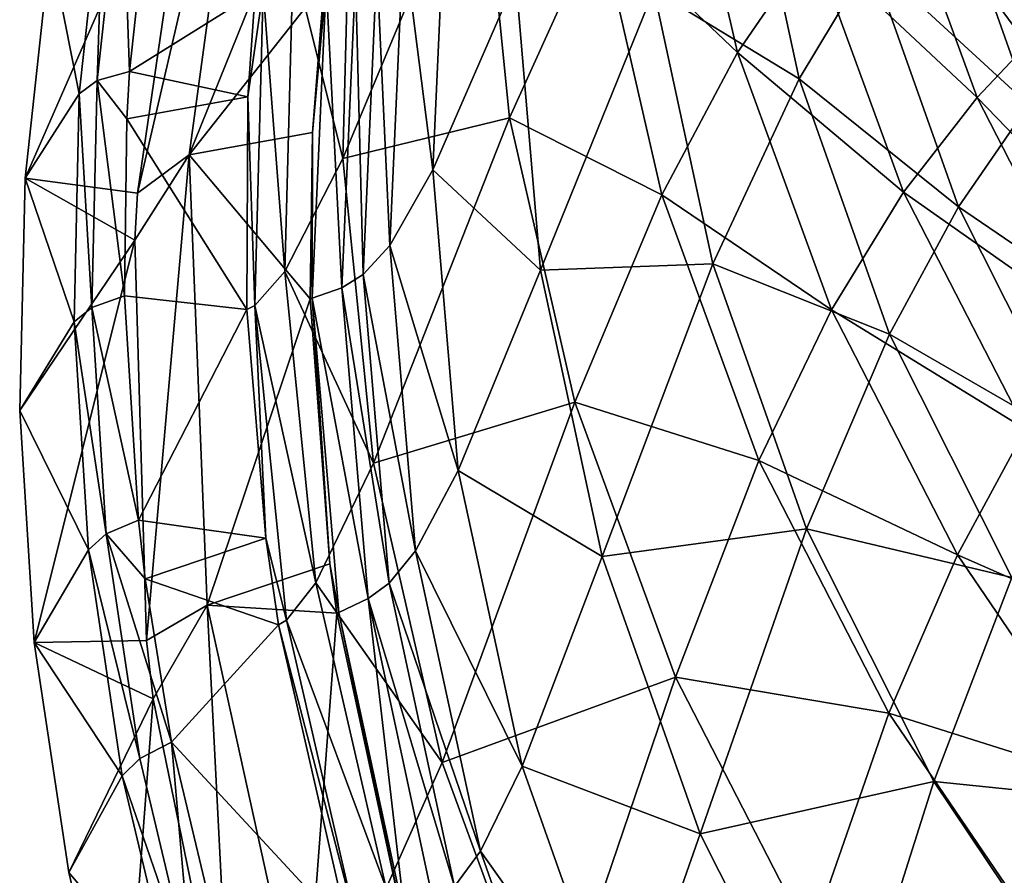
# Model space of a CAD drawing. Header units: millimetres. Extents: x 0 to 160, y 0 to 226.
# Tile 7 of 256: x 0 to 26, y 62 to 84. Entities that reach past the tile are written whole.
import ezdxf

# ---------------------------------------------------------------- set-up
doc = ezdxf.new("R2010")
doc.units = ezdxf.units.MM
doc.header["$LTSCALE"] = 25.4
doc.layers.get('0').update_dxf_attribs({"true_color": 0xff5454})

# ---------------------------------------------------------------- blocks, each defined once
blk = doc.blocks.new('AMALFI-9155-9154.STL')
at = {"color": 47, "true_color": 0x81703d}
mesh = blk.add_polyface(dxfattribs=at)
corners = [(-62.804, 120.856, 74.924), (-66.172, 120.232, 49.007), (-66.382, 112.27, 51.935), (-62.605, 128.42, 72.143)]
mesh.append_faces([[corners[k] for k in face] for face in [(0, 1, 2), (1, 0, 3)]], dxfattribs={"vtx0": -1, "color": 47})
mesh = blk.add_polyface(dxfattribs=at)
corners = [(-59.724, 118.462, 90.628), (-62.804, 120.856, 74.924), (-62.048, 113.324, 77.694), (-60.454, 125.734, 87.954)]
mesh.append_faces([[corners[k] for k in face] for face in [(0, 1, 2), (1, 0, 3)]], dxfattribs={"vtx0": -1, "color": 47})
mesh = blk.add_polyface(dxfattribs=at)
corners = [(-63.69, 119.812, 44.8), (-61.883, 116.941, 61.081), (-64.04, 111.971, 47.683), (-61.545, 124.537, 58.287)]
mesh.append_faces([[corners[k] for k in face] for face in [(0, 1, 2), (1, 0, 3)]], dxfattribs={"vtx0": -1, "color": 47})
mesh = blk.add_polyface(dxfattribs=at)
corners = [(-54.165, 117.873, 107.905), (-57.707, 121.943, 99.192), (-56.117, 115.025, 101.736), (-55.704, 124.571, 105.442)]
mesh.append_faces([[corners[k] for k in face] for face in [(0, 1, 2), (1, 0, 3)]], dxfattribs={"vtx0": -1, "color": 47})
mesh = blk.add_polyface(dxfattribs=at)
corners = [(-65.648, 124.081, 33.061), (-70.382, 112.364, 35.163), (-68.792, 123.996, 30.885)]
mesh.append_faces([[corners[k] for k in face] for face in [(0, 1, 2)]], dxfattribs={"color": 47})
mesh = blk.add_polyface(dxfattribs=at)
corners = [(-65.648, 124.081, 33.061), (-66.867, 116.824, 35.729), (-70.382, 112.364, 35.163)]
mesh.append_faces([[corners[k] for k in face] for face in [(0, 1, 2)]], dxfattribs={"color": 47})
mesh = blk.add_polyface(dxfattribs=at)
corners = [(-55.995, 121.208, 93.95), (-52.643, 117.452, 103.48), (-54.514, 114.345, 96.474), (-54.078, 124.1, 101.035)]
mesh.append_faces([[corners[k] for k in face] for face in [(0, 1, 2), (1, 0, 3)]], dxfattribs={"vtx0": -1, "color": 47})
mesh = blk.add_polyface(dxfattribs=at)
corners = [(-68.792, 123.996, 30.885), (-70.382, 112.364, 35.163), (-71.726, 111.37, 28.492)]
mesh.append_faces([[corners[k] for k in face] for face in [(0, 1, 2)]], dxfattribs={"color": 47})
mesh = blk.add_polyface(dxfattribs=at)
corners = [(-68.792, 123.996, 30.885), (-71.726, 111.37, 28.492), (-70.175, 121.994, 24.585)]
mesh.append_faces([[corners[k] for k in face] for face in [(0, 1, 2)]], dxfattribs={"color": 47})
mesh = blk.add_polyface(dxfattribs=at)
corners = [(-61.883, 116.941, 61.081), (-58.294, 116.646, 82.48), (-61.244, 109.361, 63.868), (-58.905, 123.89, 79.817)]
mesh.append_faces([[corners[k] for k in face] for face in [(0, 1, 2), (1, 0, 3)]], dxfattribs={"vtx0": -1, "color": 47})
mesh = blk.add_polyface(dxfattribs=at)
corners = [(-46.317, 117.245, 119.676), (-50.818, 121.353, 114.666), (-48.579, 115.238, 116.915), (-48.461, 123.102, 117.522)]
mesh.append_faces([[corners[k] for k in face] for face in [(0, 1, 2), (1, 0, 3)]], dxfattribs={"vtx0": -1, "color": 47})
mesh = blk.add_polyface(dxfattribs=at)
corners = [(-70.175, 121.994, 24.585), (-71.726, 111.37, 28.492), (-74.653, 111.757, 29.019)]
mesh.append_faces([[corners[k] for k in face] for face in [(0, 1, 2)]], dxfattribs={"color": 47})
mesh = blk.add_polyface(dxfattribs=at)
corners = [(-70.175, 121.994, 24.585), (-74.653, 111.757, 29.019), (-73.996, 117.772, 26.807)]
mesh.append_faces([[corners[k] for k in face] for face in [(0, 1, 2)]], dxfattribs={"color": 47})
mesh = blk.add_polyface(dxfattribs=at)
corners = [(-56.117, 115.025, 101.736), (-59.724, 118.462, 90.628), (-58.084, 111.322, 93.254), (-57.707, 121.943, 99.192)]
mesh.append_faces([[corners[k] for k in face] for face in [(0, 1, 2), (1, 0, 3)]], dxfattribs={"vtx0": -1, "color": 47})
mesh = blk.add_polyface(dxfattribs=at)
corners = [(-50.74, 119.888, 108.636), (-46.906, 115.545, 114.152), (-48.537, 113.662, 110.926), (-49.043, 121.582, 111.932)]
mesh.append_faces([[corners[k] for k in face] for face in [(0, 1, 2), (1, 0, 3)]], dxfattribs={"vtx0": -1, "color": 47})
mesh = blk.add_polyface(dxfattribs=at)
corners = [(-58.294, 116.646, 82.48), (-54.514, 114.345, 96.474), (-56.757, 109.525, 85.099), (-55.995, 121.208, 93.95)]
mesh.append_faces([[corners[k] for k in face] for face in [(0, 1, 2), (1, 0, 3)]], dxfattribs={"vtx0": -1, "color": 47})
mesh = blk.add_polyface(dxfattribs=at)
corners = [(-48.579, 115.238, 116.915), (-52.172, 120.116, 112.396), (-49.88, 113.853, 114.699), (-50.818, 121.353, 114.666)]
mesh.append_faces([[corners[k] for k in face] for face in [(0, 1, 2), (1, 0, 3)]], dxfattribs={"vtx0": -1, "color": 47})
mesh = blk.add_polyface(dxfattribs=at)
corners = [(-62.048, 113.324, 77.694), (-66.382, 112.27, 51.935), (-65.587, 104.341, 54.85), (-62.804, 120.856, 74.924)]
mesh.append_faces([[corners[k] for k in face] for face in [(0, 1, 2), (1, 0, 3)]], dxfattribs={"vtx0": -1, "color": 47})
mesh = blk.add_polyface(dxfattribs=at)
corners = [(-72.777, 114.299, 36.269), (-72.596, 119.863, 33.075), (-73.242, 113.954, 35.248), (-72.135, 120.173, 34.109)]
mesh.append_faces([[corners[k] for k in face] for face in [(0, 1, 2), (1, 0, 3)]], dxfattribs={"vtx0": -1, "color": 47})
mesh = blk.add_polyface(dxfattribs=at)
corners = [(-71.936, 114.532, 37.053), (-72.135, 120.173, 34.109), (-72.777, 114.299, 36.269), (-71.301, 120.342, 34.916)]
mesh.append_faces([[corners[k] for k in face] for face in [(0, 1, 2), (1, 0, 3)]], dxfattribs={"vtx0": -1, "color": 47})
mesh = blk.add_polyface(dxfattribs=at)
corners = [(-68.667, 116.579, 38.466), (-71.301, 120.342, 34.916), (-71.936, 114.532, 37.053)]
mesh.append_faces([[corners[k] for k in face] for face in [(0, 1, 2)]], dxfattribs={"color": 47})
mesh = blk.add_polyface(dxfattribs=at)
corners = [(-66.382, 112.27, 51.935), (-67.681, 117.457, 41.095), (-67.895, 109.328, 44.085), (-66.172, 120.232, 49.007)]
mesh.append_faces([[corners[k] for k in face] for face in [(0, 1, 2), (1, 0, 3)]], dxfattribs={"vtx0": -1, "color": 47})
mesh = blk.add_polyface(dxfattribs=at)
corners = [(-49.88, 113.853, 114.699), (-54.165, 117.873, 107.905), (-51.792, 111.393, 110.288), (-52.172, 120.116, 112.396)]
mesh.append_faces([[corners[k] for k in face] for face in [(0, 1, 2), (1, 0, 3)]], dxfattribs={"vtx0": -1, "color": 47})
mesh = blk.add_polyface(dxfattribs=at)
corners = [(-73.242, 113.954, 35.248), (-73.996, 117.772, 26.807), (-74.653, 111.757, 29.019), (-72.596, 119.863, 33.075)]
mesh.append_faces([[corners[k] for k in face] for face in [(0, 1, 2), (1, 0, 3)]], dxfattribs={"vtx0": -1, "color": 47})
mesh = blk.add_polyface(dxfattribs=at)
corners = [(-64.809, 117.976, 39.475), (-64.04, 111.971, 47.683), (-65.164, 110.008, 42.406), (-63.69, 119.812, 44.8)]
mesh.append_faces([[corners[k] for k in face] for face in [(0, 1, 2), (1, 0, 3)]], dxfattribs={"vtx0": -1, "color": 47})
mesh = blk.add_polyface(dxfattribs=at)
corners = [(-52.643, 117.452, 103.48), (-48.537, 113.662, 110.926), (-50.365, 111.014, 105.847), (-50.74, 119.888, 108.636)]
mesh.append_faces([[corners[k] for k in face] for face in [(0, 1, 2), (1, 0, 3)]], dxfattribs={"vtx0": -1, "color": 47})
mesh = blk.add_polyface(dxfattribs=at)
corners = [(-58.084, 111.322, 93.254), (-62.048, 113.324, 77.694), (-60.349, 105.928, 80.414), (-59.724, 118.462, 90.628)]
mesh.append_faces([[corners[k] for k in face] for face in [(0, 1, 2), (1, 0, 3)]], dxfattribs={"vtx0": -1, "color": 47})
mesh = blk.add_polyface(dxfattribs=at)
corners = [(-65.5, 117.297, 37.422), (-65.164, 110.008, 42.406), (-65.858, 109.25, 40.381), (-64.809, 117.976, 39.475)]
mesh.append_faces([[corners[k] for k in face] for face in [(0, 1, 2), (1, 0, 3)]], dxfattribs={"vtx0": -1, "color": 47})
mesh = blk.add_polyface(dxfattribs=at)
corners = [(-51.792, 111.393, 110.288), (-56.117, 115.025, 101.736), (-53.667, 108.332, 104.197), (-54.165, 117.873, 107.905)]
mesh.append_faces([[corners[k] for k in face] for face in [(0, 1, 2), (1, 0, 3)]], dxfattribs={"vtx0": -1, "color": 47})
mesh = blk.add_polyface(dxfattribs=at)
corners = [(-67.895, 109.328, 44.085), (-68.457, 116.656, 38.727), (-68.673, 108.44, 41.749), (-67.681, 117.457, 41.095)]
mesh.append_faces([[corners[k] for k in face] for face in [(0, 1, 2), (1, 0, 3)]], dxfattribs={"vtx0": -1, "color": 47})
mesh = blk.add_polyface(dxfattribs=at)
corners = [(-54.514, 114.345, 96.474), (-50.365, 111.014, 105.847), (-52.162, 107.699, 98.918), (-52.643, 117.452, 103.48)]
mesh.append_faces([[corners[k] for k in face] for face in [(0, 1, 2), (1, 0, 3)]], dxfattribs={"vtx0": -1, "color": 47})
mesh = blk.add_polyface(dxfattribs=at)
corners = [(-66.051, 117.017, 36.498), (-65.858, 109.25, 40.381), (-66.412, 108.908, 39.481), (-65.5, 117.297, 37.422)]
mesh.append_faces([[corners[k] for k in face] for face in [(0, 1, 2), (1, 0, 3)]], dxfattribs={"vtx0": -1, "color": 47})
mesh = blk.add_polyface(dxfattribs=at)
corners = [(-66.814, 116.832, 35.767), (-66.412, 108.908, 39.481), (-67.179, 108.635, 38.781), (-66.051, 117.017, 36.498)]
mesh.append_faces([[corners[k] for k in face] for face in [(0, 1, 2), (1, 0, 3)]], dxfattribs={"vtx0": -1, "color": 47})
mesh = blk.add_polyface(dxfattribs=at)
corners = [(-64.04, 111.971, 47.683), (-61.244, 109.361, 63.868), (-63.379, 104.148, 50.561), (-61.883, 116.941, 61.081)]
mesh.append_faces([[corners[k] for k in face] for face in [(0, 1, 2), (1, 0, 3)]], dxfattribs={"vtx0": -1, "color": 47})
mesh = blk.add_polyface(dxfattribs=at)
corners = [(-68.667, 116.579, 38.466), (-71.936, 114.532, 37.053), (-68.853, 113.872, 39.462)]
mesh.append_faces([[corners[k] for k in face] for face in [(0, 1, 2)]], dxfattribs={"color": 47})
mesh = blk.add_polyface(dxfattribs=at)
corners = [(-66.867, 116.824, 35.729), (-67.172, 112.944, 37.156), (-70.382, 112.364, 35.163)]
mesh.append_faces([[corners[k] for k in face] for face in [(0, 1, 2)]], dxfattribs={"color": 47})
mesh = blk.add_polyface(dxfattribs=at)
corners = [(-68.457, 116.656, 38.727), (-68.667, 116.579, 38.466), (-68.853, 113.872, 39.462)]
mesh.append_faces([[corners[k] for k in face] for face in [(0, 1, 2)]], dxfattribs={"color": 47})
mesh = blk.add_polyface(dxfattribs=at)
corners = [(-68.457, 116.656, 38.727), (-68.853, 113.872, 39.462), (-68.673, 108.44, 41.749)]
mesh.append_faces([[corners[k] for k in face] for face in [(0, 1, 2)]], dxfattribs={"color": 47})
mesh = blk.add_polyface(dxfattribs=at)
corners = [(-66.814, 116.832, 35.767), (-67.179, 108.635, 38.781), (-67.172, 112.944, 37.156)]
mesh.append_faces([[corners[k] for k in face] for face in [(0, 1, 2)]], dxfattribs={"color": 47})
mesh = blk.add_polyface(dxfattribs=at)
corners = [(-66.814, 116.832, 35.767), (-67.172, 112.944, 37.156), (-66.867, 116.824, 35.729)]
mesh.append_faces([[corners[k] for k in face] for face in [(0, 1, 2)]], dxfattribs={"color": 47})
mesh = blk.add_polyface(dxfattribs=at)
corners = [(-61.244, 109.361, 63.868), (-56.757, 109.525, 85.099), (-59.635, 101.909, 66.608), (-58.294, 116.646, 82.48)]
mesh.append_faces([[corners[k] for k in face] for face in [(0, 1, 2), (1, 0, 3)]], dxfattribs={"vtx0": -1, "color": 47})
mesh = blk.add_polyface(dxfattribs=at)
corners = [(-45.586, 109.414, 119.056), (-49.88, 113.853, 114.699), (-46.814, 107.889, 116.893), (-48.579, 115.238, 116.915)]
mesh.append_faces([[corners[k] for k in face] for face in [(0, 1, 2), (1, 0, 3)]], dxfattribs={"vtx0": -1, "color": 47})
mesh = blk.add_polyface(dxfattribs=at)
corners = [(-53.667, 108.332, 104.197), (-58.084, 111.322, 93.254), (-55.555, 104.414, 95.794), (-56.117, 115.025, 101.736)]
mesh.append_faces([[corners[k] for k in face] for face in [(0, 1, 2), (1, 0, 3)]], dxfattribs={"vtx0": -1, "color": 47})
mesh = blk.add_polyface(dxfattribs=at)
corners = [(-71.936, 114.532, 37.053), (-72.777, 114.299, 36.269), (-72.006, 113.303, 37.504)]
mesh.append_faces([[corners[k] for k in face] for face in [(0, 1, 2)]], dxfattribs={"color": 47})
mesh = blk.add_polyface(dxfattribs=at)
corners = [(-68.853, 113.872, 39.462), (-71.936, 114.532, 37.053), (-72.006, 113.303, 37.504)]
mesh.append_faces([[corners[k] for k in face] for face in [(0, 1, 2)]], dxfattribs={"color": 47})
mesh = blk.add_polyface(dxfattribs=at)
corners = [(-72.913, 108.396, 38.439), (-73.242, 113.954, 35.248), (-73.379, 108.016, 37.431), (-72.777, 114.299, 36.269)]
mesh.append_faces([[corners[k] for k in face] for face in [(0, 1, 2), (1, 0, 3)]], dxfattribs={"vtx0": -1, "color": 47})
mesh = blk.add_polyface(dxfattribs=at)
corners = [(-72.777, 114.299, 36.269), (-72.913, 108.396, 38.439), (-72.07, 108.692, 39.2)]
mesh.append_faces([[corners[k] for k in face] for face in [(0, 1, 2)]], dxfattribs={"color": 47})
mesh = blk.add_polyface(dxfattribs=at)
corners = [(-72.777, 114.299, 36.269), (-72.07, 108.692, 39.2), (-72.006, 113.303, 37.504)]
mesh.append_faces([[corners[k] for k in face] for face in [(0, 1, 2)]], dxfattribs={"color": 47})
mesh = blk.add_polyface(dxfattribs=at)
corners = [(-56.757, 109.525, 85.099), (-52.162, 107.699, 98.918), (-54.317, 102.63, 87.635), (-54.514, 114.345, 96.474)]
mesh.append_faces([[corners[k] for k in face] for face in [(0, 1, 2), (1, 0, 3)]], dxfattribs={"vtx0": -1, "color": 47})
mesh = blk.add_polyface(dxfattribs=at)
corners = [(-73.379, 108.016, 37.431), (-74.653, 111.757, 29.019), (-74.793, 105.712, 31.242), (-73.242, 113.954, 35.248)]
mesh.append_faces([[corners[k] for k in face] for face in [(0, 1, 2), (1, 0, 3)]], dxfattribs={"vtx0": -1, "color": 47})
mesh = blk.add_polyface(dxfattribs=at)
corners = [(-68.853, 113.872, 39.462), (-72.006, 113.303, 37.504), (-68.884, 108.339, 41.496)]
mesh.append_faces([[corners[k] for k in face] for face in [(0, 1, 2)]], dxfattribs={"color": 47})
mesh = blk.add_polyface(dxfattribs=at)
corners = [(-68.853, 113.872, 39.462), (-68.884, 108.339, 41.496), (-68.673, 108.44, 41.749)]
mesh.append_faces([[corners[k] for k in face] for face in [(0, 1, 2)]], dxfattribs={"color": 47})
mesh = blk.add_polyface(dxfattribs=at)
corners = [(-46.814, 107.889, 116.893), (-51.792, 111.393, 110.288), (-48.62, 105.222, 112.557), (-49.88, 113.853, 114.699)]
mesh.append_faces([[corners[k] for k in face] for face in [(0, 1, 2), (1, 0, 3)]], dxfattribs={"vtx0": -1, "color": 47})
mesh = blk.add_polyface(dxfattribs=at)
corners = [(-50.365, 111.014, 105.847), (-45.55, 107.731, 113.107), (-47.276, 104.881, 108.102), (-48.537, 113.662, 110.926)]
mesh.append_faces([[corners[k] for k in face] for face in [(0, 1, 2), (1, 0, 3)]], dxfattribs={"vtx0": -1, "color": 47})
mesh = blk.add_polyface(dxfattribs=at)
corners = [(-68.884, 108.339, 41.496), (-72.006, 113.303, 37.504), (-72.07, 108.692, 39.2)]
mesh.append_faces([[corners[k] for k in face] for face in [(0, 1, 2)]], dxfattribs={"color": 47})
mesh = blk.add_polyface(dxfattribs=at)
corners = [(-60.349, 105.928, 80.414), (-65.587, 104.341, 54.85), (-63.798, 96.556, 57.713), (-62.048, 113.324, 77.694)]
mesh.append_faces([[corners[k] for k in face] for face in [(0, 1, 2), (1, 0, 3)]], dxfattribs={"vtx0": -1, "color": 47})
mesh = blk.add_polyface(dxfattribs=at)
corners = [(-67.172, 112.944, 37.156), (-67.232, 108.621, 38.746), (-70.382, 112.364, 35.163)]
mesh.append_faces([[corners[k] for k in face] for face in [(0, 1, 2)]], dxfattribs={"color": 47})
mesh = blk.add_polyface(dxfattribs=at)
corners = [(-67.172, 112.944, 37.156), (-67.179, 108.635, 38.781), (-67.232, 108.621, 38.746)]
mesh.append_faces([[corners[k] for k in face] for face in [(0, 1, 2)]], dxfattribs={"color": 47})
mesh = blk.add_polyface(dxfattribs=at)
corners = [(-70.382, 112.364, 35.163), (-71.495, 99.731, 32.772), (-71.795, 110.145, 28.943)]
mesh.append_faces([[corners[k] for k in face] for face in [(0, 1, 2)]], dxfattribs={"color": 47})
mesh = blk.add_polyface(dxfattribs=at)
corners = [(-70.382, 112.364, 35.163), (-71.795, 110.145, 28.943), (-71.726, 111.37, 28.492)]
mesh.append_faces([[corners[k] for k in face] for face in [(0, 1, 2)]], dxfattribs={"color": 47})
mesh = blk.add_polyface(dxfattribs=at)
corners = [(-70.382, 112.364, 35.163), (-69.912, 100.646, 39.472), (-71.495, 99.731, 32.772)]
mesh.append_faces([[corners[k] for k in face] for face in [(0, 1, 2)]], dxfattribs={"color": 47})
mesh = blk.add_polyface(dxfattribs=at)
corners = [(-67.232, 108.621, 38.746), (-69.912, 100.646, 39.472), (-70.382, 112.364, 35.163)]
mesh.append_faces([[corners[k] for k in face] for face in [(0, 1, 2)]], dxfattribs={"color": 47})
mesh = blk.add_polyface(dxfattribs=at)
corners = [(-65.587, 104.341, 54.85), (-67.895, 109.328, 44.085), (-67.083, 101.231, 47.062), (-66.382, 112.27, 51.935)]
mesh.append_faces([[corners[k] for k in face] for face in [(0, 1, 2), (1, 0, 3)]], dxfattribs={"vtx0": -1, "color": 47})
mesh = blk.add_polyface(dxfattribs=at)
corners = [(-65.164, 110.008, 42.406), (-63.379, 104.148, 50.561), (-64.493, 102.057, 45.329), (-64.04, 111.971, 47.683)]
mesh.append_faces([[corners[k] for k in face] for face in [(0, 1, 2), (1, 0, 3)]], dxfattribs={"vtx0": -1, "color": 47})
mesh = blk.add_polyface(dxfattribs=at)
corners = [(-71.795, 110.145, 28.943), (-74.793, 105.712, 31.242), (-74.653, 111.757, 29.019)]
mesh.append_faces([[corners[k] for k in face] for face in [(0, 1, 2)]], dxfattribs={"color": 47})
mesh = blk.add_polyface(dxfattribs=at)
corners = [(-71.726, 111.37, 28.492), (-71.795, 110.145, 28.943), (-74.653, 111.757, 29.019)]
mesh.append_faces([[corners[k] for k in face] for face in [(0, 1, 2)]], dxfattribs={"color": 47})
mesh = blk.add_polyface(dxfattribs=at)
corners = [(-55.555, 104.414, 95.794), (-60.349, 105.928, 80.414), (-57.73, 98.773, 83.045), (-58.084, 111.322, 93.254)]
mesh.append_faces([[corners[k] for k in face] for face in [(0, 1, 2), (1, 0, 3)]], dxfattribs={"vtx0": -1, "color": 47})
mesh = blk.add_polyface(dxfattribs=at)
corners = [(-48.62, 105.222, 112.557), (-53.667, 108.332, 104.197), (-50.39, 101.957, 106.542), (-51.792, 111.393, 110.288)]
mesh.append_faces([[corners[k] for k in face] for face in [(0, 1, 2), (1, 0, 3)]], dxfattribs={"vtx0": -1, "color": 47})
mesh = blk.add_polyface(dxfattribs=at)
corners = [(-52.162, 107.699, 98.918), (-47.276, 104.881, 108.102), (-48.974, 101.368, 101.247), (-50.365, 111.014, 105.847)]
mesh.append_faces([[corners[k] for k in face] for face in [(0, 1, 2), (1, 0, 3)]], dxfattribs={"vtx0": -1, "color": 47})
mesh = blk.add_polyface(dxfattribs=at)
corners = [(-71.795, 110.145, 28.943), (-74.414, 99.675, 33.462), (-74.793, 105.712, 31.242)]
mesh.append_faces([[corners[k] for k in face] for face in [(0, 1, 2)]], dxfattribs={"color": 47})
mesh = blk.add_polyface(dxfattribs=at)
corners = [(-71.495, 99.731, 32.772), (-74.414, 99.675, 33.462), (-71.795, 110.145, 28.943)]
mesh.append_faces([[corners[k] for k in face] for face in [(0, 1, 2)]], dxfattribs={"color": 47})
mesh = blk.add_polyface(dxfattribs=at)
corners = [(-65.858, 109.25, 40.381), (-64.493, 102.057, 45.329), (-65.181, 101.221, 43.334), (-65.164, 110.008, 42.406)]
mesh.append_faces([[corners[k] for k in face] for face in [(0, 1, 2), (1, 0, 3)]], dxfattribs={"vtx0": -1, "color": 47})
mesh = blk.add_polyface(dxfattribs=at)
corners = [(-59.635, 101.909, 66.608), (-54.317, 102.63, 87.635), (-57.082, 94.693, 69.262), (-56.757, 109.525, 85.099)]
mesh.append_faces([[corners[k] for k in face] for face in [(0, 1, 2), (1, 0, 3)]], dxfattribs={"vtx0": -1, "color": 47})
mesh = blk.add_polyface(dxfattribs=at)
corners = [(-67.083, 101.231, 47.062), (-68.673, 108.44, 41.749), (-67.852, 100.257, 44.758), (-67.895, 109.328, 44.085)]
mesh.append_faces([[corners[k] for k in face] for face in [(0, 1, 2), (1, 0, 3)]], dxfattribs={"vtx0": -1, "color": 47})
mesh = blk.add_polyface(dxfattribs=at)
corners = [(-66.412, 108.908, 39.481), (-65.181, 101.221, 43.334), (-65.729, 100.816, 42.456), (-65.858, 109.25, 40.381)]
mesh.append_faces([[corners[k] for k in face] for face in [(0, 1, 2), (1, 0, 3)]], dxfattribs={"vtx0": -1, "color": 47})
mesh = blk.add_polyface(dxfattribs=at)
corners = [(-63.379, 104.148, 50.561), (-59.635, 101.909, 66.608), (-61.719, 96.456, 53.389), (-61.244, 109.361, 63.868)]
mesh.append_faces([[corners[k] for k in face] for face in [(0, 1, 2), (1, 0, 3)]], dxfattribs={"vtx0": -1, "color": 47})
mesh = blk.add_polyface(dxfattribs=at)
corners = [(-67.179, 108.635, 38.781), (-65.729, 100.816, 42.456), (-66.489, 100.457, 41.789), (-66.412, 108.908, 39.481)]
mesh.append_faces([[corners[k] for k in face] for face in [(0, 1, 2), (1, 0, 3)]], dxfattribs={"vtx0": -1, "color": 47})
mesh = blk.add_polyface(dxfattribs=at)
corners = [(-71.704, 102.861, 41.344), (-72.913, 108.396, 38.439), (-72.543, 102.501, 40.607), (-72.07, 108.692, 39.2)]
mesh.append_faces([[corners[k] for k in face] for face in [(0, 1, 2), (1, 0, 3)]], dxfattribs={"vtx0": -1, "color": 47})
mesh = blk.add_polyface(dxfattribs=at)
corners = [(-68.884, 108.339, 41.496), (-72.07, 108.692, 39.2), (-71.704, 102.861, 41.344)]
mesh.append_faces([[corners[k] for k in face] for face in [(0, 1, 2)]], dxfattribs={"color": 47})
mesh = blk.add_polyface(dxfattribs=at)
corners = [(-66.721, 101.723, 41.283), (-67.232, 108.621, 38.746), (-67.179, 108.635, 38.781)]
mesh.append_faces([[corners[k] for k in face] for face in [(0, 1, 2)]], dxfattribs={"color": 47})
mesh = blk.add_polyface(dxfattribs=at)
corners = [(-66.489, 100.457, 41.789), (-66.721, 101.723, 41.283), (-67.179, 108.635, 38.781)]
mesh.append_faces([[corners[k] for k in face] for face in [(0, 1, 2)]], dxfattribs={"color": 47})
mesh = blk.add_polyface(dxfattribs=at)
corners = [(-72.543, 102.501, 40.607), (-73.379, 108.016, 37.431), (-73.006, 102.086, 39.612), (-72.913, 108.396, 38.439)]
mesh.append_faces([[corners[k] for k in face] for face in [(0, 1, 2), (1, 0, 3)]], dxfattribs={"vtx0": -1, "color": 47})
mesh = blk.add_polyface(dxfattribs=at)
corners = [(-66.721, 101.723, 41.283), (-69.912, 100.646, 39.472), (-67.232, 108.621, 38.746)]
mesh.append_faces([[corners[k] for k in face] for face in [(0, 1, 2)]], dxfattribs={"color": 47})
mesh = blk.add_polyface(dxfattribs=at)
corners = [(-68.673, 108.44, 41.749), (-68.884, 108.339, 41.496), (-68.392, 102.391, 43.684)]
mesh.append_faces([[corners[k] for k in face] for face in [(0, 1, 2)]], dxfattribs={"color": 47})
mesh = blk.add_polyface(dxfattribs=at)
corners = [(-67.852, 100.257, 44.758), (-68.673, 108.44, 41.749), (-68.392, 102.391, 43.684)]
mesh.append_faces([[corners[k] for k in face] for face in [(0, 1, 2)]], dxfattribs={"color": 47})
mesh = blk.add_polyface(dxfattribs=at)
corners = [(-68.392, 102.391, 43.684), (-68.884, 108.339, 41.496), (-71.704, 102.861, 41.344)]
mesh.append_faces([[corners[k] for k in face] for face in [(0, 1, 2)]], dxfattribs={"color": 47})
mesh = blk.add_polyface(dxfattribs=at)
corners = [(-50.39, 101.957, 106.542), (-55.555, 104.414, 95.794), (-52.173, 97.835, 98.214), (-53.667, 108.332, 104.197)]
mesh.append_faces([[corners[k] for k in face] for face in [(0, 1, 2), (1, 0, 3)]], dxfattribs={"vtx0": -1, "color": 47})
mesh = blk.add_polyface(dxfattribs=at)
corners = [(-73.006, 102.086, 39.612), (-74.793, 105.712, 31.242), (-74.414, 99.675, 33.462), (-73.379, 108.016, 37.431)]
mesh.append_faces([[corners[k] for k in face] for face in [(0, 1, 2), (1, 0, 3)]], dxfattribs={"vtx0": -1, "color": 47})
mesh = blk.add_polyface(dxfattribs=at)
corners = [(-54.317, 102.63, 87.635), (-48.974, 101.368, 101.247), (-51.008, 96.061, 90.051), (-52.162, 107.699, 98.918)]
mesh.append_faces([[corners[k] for k in face] for face in [(0, 1, 2), (1, 0, 3)]], dxfattribs={"vtx0": -1, "color": 47})
mesh = blk.add_polyface(dxfattribs=at)
corners = [(-57.73, 98.773, 83.045), (-63.798, 96.556, 57.713), (-61.041, 89.024, 60.483), (-60.349, 105.928, 80.414)]
mesh.append_faces([[corners[k] for k in face] for face in [(0, 1, 2), (1, 0, 3)]], dxfattribs={"vtx0": -1, "color": 47})
mesh = blk.add_polyface(dxfattribs=at)
corners = [(-44.693, 99.446, 114.681), (-50.39, 101.957, 106.542), (-46.334, 95.991, 108.735), (-48.62, 105.222, 112.557)]
mesh.append_faces([[corners[k] for k in face] for face in [(0, 1, 2), (1, 0, 3)]], dxfattribs={"vtx0": -1, "color": 47})
mesh = blk.add_polyface(dxfattribs=at)
corners = [(-63.798, 96.556, 57.713), (-67.083, 101.231, 47.062), (-65.256, 93.282, 49.986), (-65.587, 104.341, 54.85)]
mesh.append_faces([[corners[k] for k in face] for face in [(0, 1, 2), (1, 0, 3)]], dxfattribs={"vtx0": -1, "color": 47})
mesh = blk.add_polyface(dxfattribs=at)
corners = [(-52.173, 97.835, 98.214), (-57.73, 98.773, 83.045), (-54.227, 91.958, 85.551), (-55.555, 104.414, 95.794)]
mesh.append_faces([[corners[k] for k in face] for face in [(0, 1, 2), (1, 0, 3)]], dxfattribs={"vtx0": -1, "color": 47})
mesh = blk.add_polyface(dxfattribs=at)
corners = [(-64.493, 102.057, 45.329), (-61.719, 96.456, 53.389), (-62.806, 94.241, 48.204), (-63.379, 104.148, 50.561)]
mesh.append_faces([[corners[k] for k in face] for face in [(0, 1, 2), (1, 0, 3)]], dxfattribs={"vtx0": -1, "color": 47})
mesh = blk.add_polyface(dxfattribs=at)
corners = [(-71.525, 101.333, 41.906), (-71.704, 102.861, 41.344), (-72.543, 102.501, 40.607)]
mesh.append_faces([[corners[k] for k in face] for face in [(0, 1, 2)]], dxfattribs={"color": 47})
mesh = blk.add_polyface(dxfattribs=at)
corners = [(-68.392, 102.391, 43.684), (-71.704, 102.861, 41.344), (-71.525, 101.333, 41.906)]
mesh.append_faces([[corners[k] for k in face] for face in [(0, 1, 2)]], dxfattribs={"color": 47})
mesh = blk.add_polyface(dxfattribs=at)
corners = [(-71.669, 96.654, 42.757), (-73.006, 102.086, 39.612), (-72.127, 96.204, 41.775), (-72.543, 102.501, 40.607)]
mesh.append_faces([[corners[k] for k in face] for face in [(0, 1, 2), (1, 0, 3)]], dxfattribs={"vtx0": -1, "color": 47})
mesh = blk.add_polyface(dxfattribs=at)
corners = [(-72.543, 102.501, 40.607), (-70.839, 97.077, 43.471), (-71.525, 101.333, 41.906)]
mesh.append_faces([[corners[k] for k in face] for face in [(0, 1, 2)]], dxfattribs={"color": 47})
mesh = blk.add_polyface(dxfattribs=at)
corners = [(-70.839, 97.077, 43.471), (-72.543, 102.501, 40.607), (-71.669, 96.654, 42.757)]
mesh.append_faces([[corners[k] for k in face] for face in [(0, 1, 2)]], dxfattribs={"color": 47})
mesh = blk.add_polyface(dxfattribs=at)
corners = [(-57.082, 94.693, 69.262), (-51.008, 96.061, 90.051), (-53.62, 87.818, 71.79), (-54.317, 102.63, 87.635)]
mesh.append_faces([[corners[k] for k in face] for face in [(0, 1, 2), (1, 0, 3)]], dxfattribs={"vtx0": -1, "color": 47})
mesh = blk.add_polyface(dxfattribs=at)
corners = [(-68.061, 100.133, 44.514), (-68.392, 102.391, 43.684), (-71.525, 101.333, 41.906)]
mesh.append_faces([[corners[k] for k in face] for face in [(0, 1, 2)]], dxfattribs={"color": 47})
mesh = blk.add_polyface(dxfattribs=at)
corners = [(-68.392, 102.391, 43.684), (-68.061, 100.133, 44.514), (-67.852, 100.257, 44.758)]
mesh.append_faces([[corners[k] for k in face] for face in [(0, 1, 2)]], dxfattribs={"color": 47})
mesh = blk.add_polyface(dxfattribs=at)
corners = [(-72.127, 96.204, 41.775), (-74.414, 99.675, 33.462), (-73.518, 93.688, 35.664), (-73.006, 102.086, 39.612)]
mesh.append_faces([[corners[k] for k in face] for face in [(0, 1, 2), (1, 0, 3)]], dxfattribs={"vtx0": -1, "color": 47})
mesh = blk.add_polyface(dxfattribs=at)
corners = [(-65.181, 101.221, 43.334), (-62.806, 94.241, 48.204), (-63.477, 93.327, 46.237), (-64.493, 102.057, 45.329)]
mesh.append_faces([[corners[k] for k in face] for face in [(0, 1, 2), (1, 0, 3)]], dxfattribs={"vtx0": -1, "color": 47})
mesh = blk.add_polyface(dxfattribs=at)
corners = [(-66.542, 100.437, 41.756), (-69.912, 100.646, 39.472), (-66.721, 101.723, 41.283)]
mesh.append_faces([[corners[k] for k in face] for face in [(0, 1, 2)]], dxfattribs={"color": 47})
mesh = blk.add_polyface(dxfattribs=at)
corners = [(-66.489, 100.457, 41.789), (-66.542, 100.437, 41.756), (-66.721, 101.723, 41.283)]
mesh.append_faces([[corners[k] for k in face] for face in [(0, 1, 2)]], dxfattribs={"color": 47})
mesh = blk.add_polyface(dxfattribs=at)
corners = [(-61.719, 96.456, 53.389), (-57.082, 94.693, 69.262), (-59.084, 89.008, 56.128), (-59.635, 101.909, 66.608)]
mesh.append_faces([[corners[k] for k in face] for face in [(0, 1, 2), (1, 0, 3)]], dxfattribs={"vtx0": -1, "color": 47})
mesh = blk.add_polyface(dxfattribs=at)
corners = [(-46.334, 95.991, 108.735), (-52.173, 97.835, 98.214), (-47.986, 91.678, 100.478), (-50.39, 101.957, 106.542)]
mesh.append_faces([[corners[k] for k in face] for face in [(0, 1, 2), (1, 0, 3)]], dxfattribs={"vtx0": -1, "color": 47})
mesh = blk.add_polyface(dxfattribs=at)
corners = [(-68.061, 100.133, 44.514), (-71.525, 101.333, 41.906), (-70.839, 97.077, 43.471)]
mesh.append_faces([[corners[k] for k in face] for face in [(0, 1, 2)]], dxfattribs={"color": 47})
mesh = blk.add_polyface(dxfattribs=at)
corners = [(-65.256, 93.282, 49.986), (-67.852, 100.257, 44.758), (-66.006, 92.223, 47.712), (-67.083, 101.231, 47.062)]
mesh.append_faces([[corners[k] for k in face] for face in [(0, 1, 2), (1, 0, 3)]], dxfattribs={"vtx0": -1, "color": 47})
mesh = blk.add_polyface(dxfattribs=at)
corners = [(-65.729, 100.816, 42.456), (-63.477, 93.327, 46.237), (-64.012, 92.861, 45.382), (-65.181, 101.221, 43.334)]
mesh.append_faces([[corners[k] for k in face] for face in [(0, 1, 2), (1, 0, 3)]], dxfattribs={"vtx0": -1, "color": 47})
mesh = blk.add_polyface(dxfattribs=at)
corners = [(-51.008, 96.061, 90.051), (-44.995, 95.443, 103.425), (-46.881, 89.914, 92.311), (-48.974, 101.368, 101.247)]
mesh.append_faces([[corners[k] for k in face] for face in [(0, 1, 2), (1, 0, 3)]], dxfattribs={"vtx0": -1, "color": 47})
mesh = blk.add_polyface(dxfattribs=at)
corners = [(-65.729, 100.816, 42.456), (-64.754, 92.416, 44.745), (-66.489, 100.457, 41.789), (-64.012, 92.861, 45.382)]
mesh.append_faces([[corners[k] for k in face] for face in [(0, 1, 2), (1, 0, 3)]], dxfattribs={"vtx0": -1, "color": 47})
mesh = blk.add_polyface(dxfattribs=at)
corners = [(-69.912, 100.646, 39.472), (-71.316, 98.207, 33.333), (-71.495, 99.731, 32.772)]
mesh.append_faces([[corners[k] for k in face] for face in [(0, 1, 2)]], dxfattribs={"color": 47})
mesh = blk.add_polyface(dxfattribs=at)
corners = [(-69.912, 100.646, 39.472), (-69.278, 88.278, 36.984), (-71.316, 98.207, 33.333)]
mesh.append_faces([[corners[k] for k in face] for face in [(0, 1, 2)]], dxfattribs={"color": 47})
mesh = blk.add_polyface(dxfattribs=at)
corners = [(-66.542, 100.437, 41.756), (-67.392, 89.16, 43.696), (-69.912, 100.646, 39.472)]
mesh.append_faces([[corners[k] for k in face] for face in [(0, 1, 2)]], dxfattribs={"color": 47})
mesh = blk.add_polyface(dxfattribs=at)
corners = [(-69.912, 100.646, 39.472), (-67.392, 89.16, 43.696), (-69.278, 88.278, 36.984)]
mesh.append_faces([[corners[k] for k in face] for face in [(0, 1, 2)]], dxfattribs={"color": 47})
mesh = blk.add_polyface(dxfattribs=at)
corners = [(-64.805, 92.39, 44.715), (-67.392, 89.16, 43.696), (-66.542, 100.437, 41.756)]
mesh.append_faces([[corners[k] for k in face] for face in [(0, 1, 2)]], dxfattribs={"color": 47})
mesh = blk.add_polyface(dxfattribs=at)
corners = [(-66.489, 100.457, 41.789), (-64.805, 92.39, 44.715), (-66.542, 100.437, 41.756), (-64.754, 92.416, 44.745)]
mesh.append_faces([[corners[k] for k in face] for face in [(0, 1, 2), (1, 0, 3)]], dxfattribs={"vtx0": -1, "color": 47})
mesh = blk.add_polyface(dxfattribs=at)
corners = [(-66.006, 92.223, 47.712), (-68.061, 100.133, 44.514), (-66.21, 92.076, 47.477), (-67.852, 100.257, 44.758)]
mesh.append_faces([[corners[k] for k in face] for face in [(0, 1, 2), (1, 0, 3)]], dxfattribs={"vtx0": -1, "color": 47})
mesh = blk.add_polyface(dxfattribs=at)
corners = [(-66.21, 92.076, 47.477), (-68.061, 100.133, 44.514), (-70.839, 97.077, 43.471)]
mesh.append_faces([[corners[k] for k in face] for face in [(0, 1, 2)]], dxfattribs={"color": 47})
mesh = blk.add_polyface(dxfattribs=at)
corners = [(-71.316, 98.207, 33.333), (-74.414, 99.675, 33.462), (-71.495, 99.731, 32.772)]
mesh.append_faces([[corners[k] for k in face] for face in [(0, 1, 2)]], dxfattribs={"color": 47})
mesh = blk.add_polyface(dxfattribs=at)
corners = [(-71.316, 98.207, 33.333), (-73.518, 93.688, 35.664), (-74.414, 99.675, 33.462)]
mesh.append_faces([[corners[k] for k in face] for face in [(0, 1, 2)]], dxfattribs={"color": 47})
mesh = blk.add_polyface(dxfattribs=at)
corners = [(-54.227, 91.958, 85.551), (-61.041, 89.024, 60.483), (-57.354, 81.851, 63.121), (-57.73, 98.773, 83.045)]
mesh.append_faces([[corners[k] for k in face] for face in [(0, 1, 2), (1, 0, 3)]], dxfattribs={"vtx0": -1, "color": 47})
mesh = blk.add_polyface(dxfattribs=at)
corners = [(-71.316, 98.207, 33.333), (-72.112, 87.787, 37.834), (-73.518, 93.688, 35.664)]
mesh.append_faces([[corners[k] for k in face] for face in [(0, 1, 2)]], dxfattribs={"color": 47})
mesh = blk.add_polyface(dxfattribs=at)
corners = [(-69.278, 88.278, 36.984), (-72.112, 87.787, 37.834), (-71.316, 98.207, 33.333)]
mesh.append_faces([[corners[k] for k in face] for face in [(0, 1, 2)]], dxfattribs={"color": 47})
mesh = blk.add_polyface(dxfattribs=at)
corners = [(-47.986, 91.678, 100.478), (-54.227, 91.958, 85.551), (-49.89, 85.581, 87.896), (-52.173, 97.835, 98.214)]
mesh.append_faces([[corners[k] for k in face] for face in [(0, 1, 2), (1, 0, 3)]], dxfattribs={"vtx0": -1, "color": 47})
mesh = blk.add_polyface(dxfattribs=at)
corners = [(-70.296, 90.892, 44.876), (-70.839, 97.077, 43.471), (-71.669, 96.654, 42.757), (-69.481, 91.377, 45.568)]
mesh.append_faces([[corners[k] for k in face] for face in [(0, 1, 2), (1, 0, 3)]], dxfattribs={"vtx0": -1, "color": 47})
mesh = blk.add_polyface(dxfattribs=at)
corners = [(-66.21, 92.076, 47.477), (-70.839, 97.077, 43.471), (-69.481, 91.377, 45.568)]
mesh.append_faces([[corners[k] for k in face] for face in [(0, 1, 2)]], dxfattribs={"color": 47})
mesh = blk.add_polyface(dxfattribs=at)
corners = [(-70.296, 90.892, 44.876), (-72.127, 96.204, 41.775), (-70.746, 90.408, 43.907), (-71.669, 96.654, 42.757)]
mesh.append_faces([[corners[k] for k in face] for face in [(0, 1, 2), (1, 0, 3)]], dxfattribs={"vtx0": -1, "color": 47})
mesh = blk.add_polyface(dxfattribs=at)
corners = [(-61.041, 89.024, 60.483), (-65.256, 93.282, 49.986), (-62.441, 85.591, 52.814), (-63.798, 96.556, 57.713)]
mesh.append_faces([[corners[k] for k in face] for face in [(0, 1, 2), (1, 0, 3)]], dxfattribs={"vtx0": -1, "color": 47})
mesh = blk.add_polyface(dxfattribs=at)
corners = [(-62.806, 94.241, 48.204), (-59.084, 89.008, 56.128), (-60.128, 86.672, 50.987), (-61.719, 96.456, 53.389)]
mesh.append_faces([[corners[k] for k in face] for face in [(0, 1, 2), (1, 0, 3)]], dxfattribs={"vtx0": -1, "color": 47})
mesh = blk.add_polyface(dxfattribs=at)
corners = [(-70.746, 90.408, 43.907), (-73.518, 93.688, 35.664), (-72.112, 87.787, 37.834), (-72.127, 96.204, 41.775)]
mesh.append_faces([[corners[k] for k in face] for face in [(0, 1, 2), (1, 0, 3)]], dxfattribs={"vtx0": -1, "color": 47})
mesh = blk.add_polyface(dxfattribs=at)
corners = [(-53.62, 87.818, 71.79), (-46.881, 89.914, 92.311), (-49.3, 81.386, 74.156), (-51.008, 96.061, 90.051)]
mesh.append_faces([[corners[k] for k in face] for face in [(0, 1, 2), (1, 0, 3)]], dxfattribs={"vtx0": -1, "color": 47})
mesh = blk.add_polyface(dxfattribs=at)
corners = [(-59.084, 89.008, 56.128), (-53.62, 87.818, 71.79), (-55.511, 81.913, 58.737), (-57.082, 94.693, 69.262)]
mesh.append_faces([[corners[k] for k in face] for face in [(0, 1, 2), (1, 0, 3)]], dxfattribs={"vtx0": -1, "color": 47})
mesh = blk.add_polyface(dxfattribs=at)
corners = [(-63.477, 93.327, 46.237), (-60.128, 86.672, 50.987), (-60.772, 85.683, 49.047), (-62.806, 94.241, 48.204)]
mesh.append_faces([[corners[k] for k in face] for face in [(0, 1, 2), (1, 0, 3)]], dxfattribs={"vtx0": -1, "color": 47})

msp = doc.modelspace()

# ---------------------------------------------------------------- block references
at = {"color": 0}
msp.add_blockref('AMALFI-9155-9154.STL', (74.793, -32.043, -3.123), dxfattribs=at)

doc.saveas('drawing.dxf')
